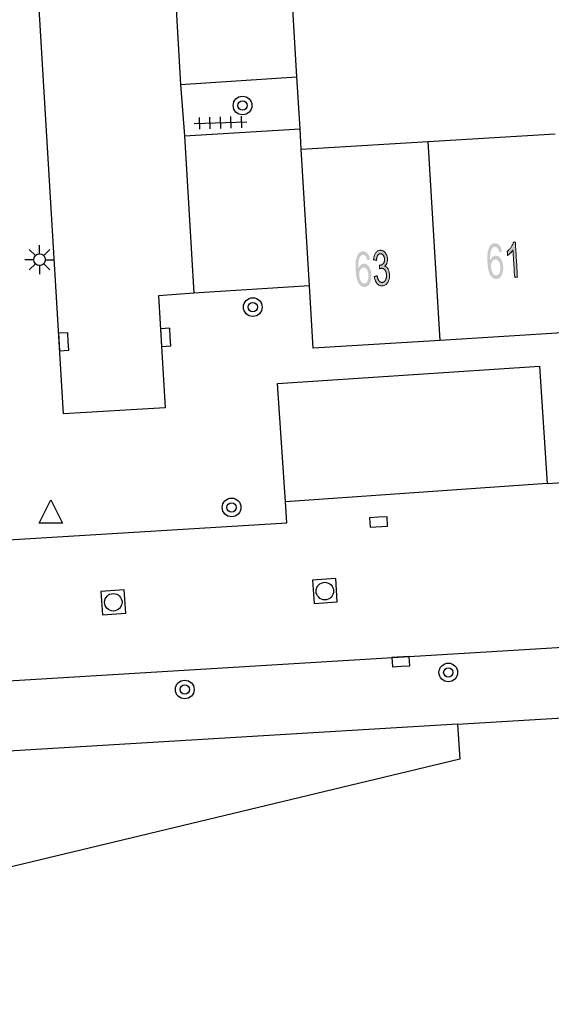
# Model space of a CAD drawing. Header units: metres. Extents: x 134521 to 134907, y 396000 to 396359.
# Tile 74 of 135: x 134794 to 134816, y 396087 to 396130. Entities that reach past the tile are written whole.
import ezdxf

# ---------------------------------------------------------------- set-up
doc = ezdxf.new("R2010")
doc.units = ezdxf.units.M
doc.header["$MEASUREMENT"] = 0

msp = doc.modelspace()

# ---------------------------------------------------------------- hatches: boundary and pattern name
at = {"linetype": 'Continuous', "lineweight": 0, "extrusion": (0, 0, -1)}
h = msp.add_hatch(color=251, dxfattribs=at)
edge = h.paths.add_edge_path()
edge.add_line((-134815.04, 396118.598), (-134814.918, 396118.59))
edge.add_line((-134814.918, 396118.59), (-134814.846, 396119.761))
edge.add_spline(control_points=[(-134814.846, 396119.761), (-134814.806, 396119.695), (-134814.738, 396119.627), (-134814.67, 396119.56), (-134814.615, 396119.525)], knot_values=[0, 0, 0, 0.5, 0.5, 1, 1, 1], degree=2, periodic=0)
edge.add_line((-134814.615, 396119.525), (-134814.604, 396119.702))
edge.add_spline(control_points=[(-134814.604, 396119.702), (-134814.702, 396119.781), (-134814.773, 396119.889), (-134814.843, 396119.997), (-134814.869, 396120.096)], knot_values=[0, 0, 0, 0.5, 0.5, 1, 1, 1], degree=2, periodic=0)
edge.add_line((-134814.869, 396120.096), (-134814.948, 396120.1))
edge.add_line((-134814.948, 396120.1), (-134815.04, 396118.598))
h = msp.add_hatch(color=251, dxfattribs=at)
edge = h.paths.add_edge_path()
edge.add_line((-134808.726, 396119.347), (-134808.605, 396119.325))
edge.add_spline(control_points=[(-134808.605, 396119.325), (-134808.582, 396119.433), (-134808.549, 396119.48), (-134808.495, 396119.556), (-134808.422, 396119.552), (-134808.363, 396119.548), (-134808.321, 396119.497), (-134808.267, 396119.43), (-134808.241, 396119.306), (-134808.215, 396119.183), (-134808.227, 396118.958), (-134808.265, 396119.062), (-134808.326, 396119.114), (-134808.388, 396119.167), (-134808.458, 396119.172), (-134808.581, 396119.179), (-134808.675, 396119.049), (-134808.769, 396118.919), (-134808.782, 396118.704), (-134808.791, 396118.564), (-134808.757, 396118.44), (-134808.724, 396118.317), (-134808.657, 396118.248), (-134808.59, 396118.18), (-134808.5, 396118.174), (-134808.347, 396118.165), (-134808.24, 396118.328), (-134808.133, 396118.491), (-134808.11, 396118.879), (-134808.084, 396119.313), (-134808.179, 396119.516), (-134808.262, 396119.693), (-134808.42, 396119.703), (-134808.538, 396119.71), (-134808.619, 396119.615), (-134808.7, 396119.521), (-134808.726, 396119.347)], knot_values=[0, 0, 0, 0.055556, 0.055556, 0.111111, 0.111111, 0.166667, 0.166667, 0.222222, 0.222222, 0.277778, 0.277778, 0.333333, 0.333333, 0.388889, 0.388889, 0.444444, 0.444444, 0.5, 0.5, 0.555556, 0.555556, 0.611111, 0.611111, 0.666667, 0.666667, 0.722222, 0.722222, 0.777778, 0.777778, 0.833333, 0.833333, 0.888889, 0.888889, 0.944444, 0.944444, 1, 1, 1], degree=2, periodic=0)
edge = h.paths.add_edge_path(flags=16)
edge.add_spline(control_points=[(-134808.263, 396118.672), (-134808.269, 396118.577), (-134808.301, 396118.492), (-134808.333, 396118.407), (-134808.384, 396118.364), (-134808.435, 396118.321), (-134808.488, 396118.325), (-134808.566, 396118.329), (-134808.616, 396118.427), (-134808.666, 396118.524), (-134808.657, 396118.686), (-134808.647, 396118.841), (-134808.587, 396118.927), (-134808.527, 396119.013), (-134808.443, 396119.008), (-134808.36, 396119.003), (-134808.307, 396118.91), (-134808.255, 396118.817), (-134808.263, 396118.672)], knot_values=[0, 0, 0, 0.111111, 0.111111, 0.222222, 0.222222, 0.333333, 0.333333, 0.444444, 0.444444, 0.555556, 0.555556, 0.666667, 0.666667, 0.777778, 0.777778, 0.888889, 0.888889, 1, 1, 1], degree=2, periodic=0)
h = msp.add_hatch(color=251, dxfattribs=at)
edge = h.paths.add_edge_path()
edge.add_line((-134808.909, 396118.623), (-134809.03, 396118.654))
edge.add_spline(control_points=[(-134809.03, 396118.654), (-134809.061, 396118.499), (-134809.116, 396118.433), (-134809.17, 396118.367), (-134809.243, 396118.371), (-134809.33, 396118.376), (-134809.384, 396118.47), (-134809.438, 396118.563), (-134809.43, 396118.696), (-134809.423, 396118.823), (-134809.362, 396118.902), (-134809.302, 396118.981), (-134809.217, 396118.975), (-134809.183, 396118.973), (-134809.132, 396118.95)], knot_values=[0, 0, 0, 0.142857, 0.142857, 0.285714, 0.285714, 0.428571, 0.428571, 0.571429, 0.571429, 0.714286, 0.714286, 0.857143, 0.857143, 1, 1, 1], degree=2, periodic=0)
edge.add_line((-134809.132, 396118.95), (-134809.136, 396119.112))
edge.add_spline(control_points=[(-134809.136, 396119.112), (-134809.148, 396119.11), (-134809.156, 396119.111), (-134809.234, 396119.115), (-134809.293, 396119.18), (-134809.352, 396119.245), (-134809.344, 396119.373), (-134809.338, 396119.474), (-134809.289, 396119.537), (-134809.239, 396119.601), (-134809.167, 396119.597), (-134809.095, 396119.592), (-134809.052, 396119.522), (-134809.008, 396119.451), (-134809.003, 396119.315)], knot_values=[0, 0, 0, 0.142857, 0.142857, 0.285714, 0.285714, 0.428571, 0.428571, 0.571429, 0.571429, 0.714286, 0.714286, 0.857143, 0.857143, 1, 1, 1], degree=2, periodic=0)
edge.add_line((-134809.003, 396119.315), (-134808.878, 396119.341))
edge.add_spline(control_points=[(-134808.878, 396119.341), (-134808.89, 396119.527), (-134808.963, 396119.634), (-134809.037, 396119.74), (-134809.155, 396119.747), (-134809.237, 396119.752), (-134809.309, 396119.704), (-134809.381, 396119.655), (-134809.423, 396119.567), (-134809.465, 396119.478), (-134809.471, 396119.376), (-134809.477, 396119.279), (-134809.447, 396119.198), (-134809.417, 396119.116), (-134809.352, 396119.065), (-134809.442, 396119.04), (-134809.497, 396118.946), (-134809.551, 396118.853), (-134809.56, 396118.708), (-134809.572, 396118.512), (-134809.485, 396118.37), (-134809.398, 396118.228), (-134809.252, 396118.219), (-134809.121, 396118.211), (-134809.027, 396118.324), (-134808.933, 396118.436), (-134808.909, 396118.623)], knot_values=[0, 0, 0, 0.076923, 0.076923, 0.153846, 0.153846, 0.230769, 0.230769, 0.307692, 0.307692, 0.384615, 0.384615, 0.461538, 0.461538, 0.538462, 0.538462, 0.615385, 0.615385, 0.692308, 0.692308, 0.769231, 0.769231, 0.846154, 0.846154, 0.923077, 0.923077, 1, 1, 1], degree=2, periodic=0)
h = msp.add_hatch(color=251, dxfattribs=at)
edge = h.paths.add_edge_path()
edge.add_line((-134814.371, 396119.691), (-134814.251, 396119.668))
edge.add_spline(control_points=[(-134814.251, 396119.668), (-134814.228, 396119.776), (-134814.195, 396119.824), (-134814.14, 396119.9), (-134814.067, 396119.895), (-134814.008, 396119.892), (-134813.966, 396119.84), (-134813.913, 396119.773), (-134813.887, 396119.65), (-134813.861, 396119.526), (-134813.873, 396119.301), (-134813.911, 396119.405), (-134813.972, 396119.458), (-134814.033, 396119.511), (-134814.104, 396119.515), (-134814.226, 396119.523), (-134814.321, 396119.393), (-134814.415, 396119.263), (-134814.428, 396119.048), (-134814.437, 396118.907), (-134814.404, 396118.784), (-134814.371, 396118.661), (-134814.304, 396118.592), (-134814.237, 396118.523), (-134814.147, 396118.518), (-134813.994, 396118.508), (-134813.886, 396118.671), (-134813.779, 396118.834), (-134813.756, 396119.222), (-134813.729, 396119.656), (-134813.824, 396119.86), (-134813.907, 396120.037), (-134814.065, 396120.046), (-134814.183, 396120.054), (-134814.264, 396119.959), (-134814.346, 396119.865), (-134814.371, 396119.691)], knot_values=[0, 0, 0, 0.055556, 0.055556, 0.111111, 0.111111, 0.166667, 0.166667, 0.222222, 0.222222, 0.277778, 0.277778, 0.333333, 0.333333, 0.388889, 0.388889, 0.444444, 0.444444, 0.5, 0.5, 0.555556, 0.555556, 0.611111, 0.611111, 0.666667, 0.666667, 0.722222, 0.722222, 0.777778, 0.777778, 0.833333, 0.833333, 0.888889, 0.888889, 0.944444, 0.944444, 1, 1, 1], degree=2, periodic=0)
edge = h.paths.add_edge_path(flags=16)
edge.add_spline(control_points=[(-134813.91, 396119.015), (-134813.915, 396118.92), (-134813.948, 396118.835), (-134813.98, 396118.75), (-134814.031, 396118.707), (-134814.082, 396118.665), (-134814.135, 396118.668), (-134814.213, 396118.673), (-134814.263, 396118.77), (-134814.313, 396118.868), (-134814.303, 396119.029), (-134814.293, 396119.185), (-134814.233, 396119.271), (-134814.172, 396119.357), (-134814.088, 396119.351), (-134814.005, 396119.346), (-134813.953, 396119.253), (-134813.901, 396119.161), (-134813.91, 396119.015)], knot_values=[0, 0, 0, 0.111111, 0.111111, 0.222222, 0.222222, 0.333333, 0.333333, 0.444444, 0.444444, 0.555556, 0.555556, 0.666667, 0.666667, 0.777778, 0.777778, 0.888889, 0.888889, 1, 1, 1], degree=2, periodic=0)

# ---------------------------------------------------------------- linework, layer by layer
at = {"color": 251}
for p, q in [((134795.595, 396112.748), (134793.73, 396143.81)), ((134805.597, 396127.173), (134805.197, 396133.874)), ((134800.223, 396133.567), (134800.609, 396126.843)), ((134800.609, 396126.843), (134805.597, 396127.173)), ((134800.609, 396126.843), (134800.785, 396124.642)), ((134805.729, 396124.945), (134805.597, 396127.173)), ((134801.2, 396125.177), (134803.448, 396125.253)), ((134801.433, 396124.935), (134801.416, 396125.434)), ((134801.883, 396124.95), (134801.866, 396125.45)), ((134802.333, 396124.965), (134802.315, 396125.465)), ((134802.782, 396124.98), (134802.765, 396125.48)), ((134803.232, 396124.996), (134803.215, 396125.495)), ((134800.785, 396124.642), (134805.729, 396124.945)), ((134805.78, 396124.08), (134805.729, 396124.945)), ((134811.217, 396124.409), (134816.661, 396124.739)), ((134800.785, 396124.642), (134801.172, 396117.91)), ((134805.78, 396124.08), (134811.217, 396124.409)), ((134811.734, 396115.891), (134811.217, 396124.409)), ((134806.128, 396118.229), (134805.78, 396124.08)), ((134794.394, 396119.522), (134794.129, 396119.787)), ((134794.571, 396119.595), (134794.571, 396119.97)), ((134794.748, 396119.522), (134795.013, 396119.787)), ((134794.321, 396119.345), (134793.946, 396119.345)), ((134794.821, 396119.345), (134795.196, 396119.345)), ((134794.394, 396119.168), (134794.129, 396118.903)), ((134794.571, 396119.095), (134794.571, 396118.72)), ((134795.013, 396118.903), (134794.748, 396119.168)), ((134806.128, 396118.229), (134801.172, 396117.91)), ((134806.29, 396115.561), (134806.128, 396118.229)), ((134801.172, 396117.91), (134799.66, 396117.791)), ((134799.66, 396117.791), (134799.952, 396113.007)), ((134811.734, 396115.891), (134806.29, 396115.561)), ((134817.178, 396116.221), (134811.734, 396115.891)), ((134804.762, 396114.046), (134815.977, 396114.783)), ((134815.977, 396114.783), (134816.319, 396109.757)), ((134805.103, 396108.969), (134804.762, 396114.046)), ((134799.952, 396113.007), (134795.595, 396112.748)), ((134816.319, 396109.757), (134805.103, 396108.969)), ((134816.319, 396109.757), (134818.497, 396109.91)), ((134794.553, 396108.056), (134795.053, 396109.056)), ((134795.053, 396109.056), (134795.553, 396108.056)), ((134805.163, 396108.081), (134805.103, 396108.969)), ((134789.404, 396107.108), (134805.163, 396108.081)), ((134795.553, 396108.056), (134794.553, 396108.056)), ((134764.648, 396099.56), (134847.288, 396104.613)), ((134812.47, 396099.46), (134851.197, 396101.781)), ((134812.47, 396099.46), (134768.22, 396096.8)), ((134812.47, 396099.46), (134812.57, 396097.95)), ((134812.57, 396097.95), (134768.78, 396087.46))]:
    msp.add_line(p, q, dxfattribs=at)
at = {"color": 251, "flags": 128}
for points in [[(134800.167, 396116.033), (134800.144, 396116.407), (134799.745, 396116.382), (134799.791, 396115.634), (134800.19, 396115.659), (134800.167, 396116.033)], [(134795.803, 396115.845), (134795.78, 396116.219), (134795.381, 396116.194), (134795.427, 396115.446), (134795.826, 396115.471), (134795.803, 396115.845)], [(134809.082, 396108.314), (134808.708, 396108.293), (134808.73, 396107.894), (134809.479, 396107.936), (134809.456, 396108.335), (134809.082, 396108.314)], [(134810.055, 396101.937), (134810.429, 396101.959), (134810.406, 396102.358), (134809.657, 396102.314), (134809.681, 396101.915), (134810.055, 396101.937)]]:
    msp.add_lwpolyline(points, dxfattribs=at)
for points in [[(134806.326, 396104.622), (134807.324, 396104.688), (134807.258, 396105.686), (134806.26, 396105.62)], [(134797.262, 396104.144), (134798.26, 396104.21), (134798.194, 396105.208), (134797.196, 396105.142)]]:
    msp.add_lwpolyline(points, close=True, dxfattribs=at)
at = {"color": 251}
for centre, radius in [((134803.265, 396125.947), 0.4), ((134803.265, 396125.947), 0.2), ((134794.571, 396119.345), 0.25), ((134803.704, 396117.315), 0.4), ((134803.704, 396117.315), 0.2), ((134802.796, 396108.736), 0.4), ((134802.796, 396108.736), 0.2), ((134806.792, 396105.154), 0.375), ((134797.728, 396104.676), 0.375), ((134812.078, 396101.671), 0.4), ((134812.078, 396101.671), 0.2), ((134800.789, 396100.94), 0.4), ((134800.789, 396100.94), 0.2)]:
    msp.add_circle(centre, radius, dxfattribs=at)
at = {"color": 251, "linetype": 'Continuous', "lineweight": 0}
for points, knots in [([(134815.04, 396118.598), (134814.979, 396118.594), (134814.918, 396118.59), (134814.882, 396119.176), (134814.846, 396119.761), (134814.806, 396119.695), (134814.738, 396119.627), (134814.67, 396119.56), (134814.615, 396119.525), (134814.609, 396119.613), (134814.604, 396119.702), (134814.702, 396119.781), (134814.773, 396119.889), (134814.843, 396119.997), (134814.869, 396120.096), (134814.909, 396120.098), (134814.948, 396120.1), (134814.994, 396119.349), (134815.04, 396118.598)], [0, 0, 0, 0.1, 0.1, 0.2, 0.2, 0.3, 0.3, 0.4, 0.4, 0.6, 0.6, 0.7, 0.7, 0.8, 0.8, 0.9, 0.9, 1, 1, 1]), ([(134808.909, 396118.623), (134808.97, 396118.638), (134809.03, 396118.654), (134809.061, 396118.499), (134809.116, 396118.433), (134809.17, 396118.367), (134809.243, 396118.371), (134809.33, 396118.376), (134809.384, 396118.47), (134809.438, 396118.563), (134809.43, 396118.696), (134809.423, 396118.823), (134809.362, 396118.902), (134809.302, 396118.981), (134809.217, 396118.975), (134809.183, 396118.973), (134809.132, 396118.95), (134809.134, 396119.031), (134809.136, 396119.112), (134809.148, 396119.11), (134809.156, 396119.111), (134809.234, 396119.115), (134809.293, 396119.18), (134809.352, 396119.245), (134809.344, 396119.373), (134809.338, 396119.474), (134809.289, 396119.537), (134809.239, 396119.601), (134809.167, 396119.597), (134809.095, 396119.592), (134809.052, 396119.522), (134809.008, 396119.451), (134809.003, 396119.315), (134808.941, 396119.328), (134808.878, 396119.341), (134808.89, 396119.527), (134808.963, 396119.634), (134809.037, 396119.74), (134809.155, 396119.747), (134809.237, 396119.752), (134809.309, 396119.704), (134809.381, 396119.655), (134809.423, 396119.567), (134809.465, 396119.478), (134809.471, 396119.376), (134809.477, 396119.279), (134809.447, 396119.198), (134809.417, 396119.116), (134809.352, 396119.065), (134809.442, 396119.04), (134809.497, 396118.946), (134809.551, 396118.853), (134809.56, 396118.708), (134809.572, 396118.512), (134809.485, 396118.37), (134809.398, 396118.228), (134809.252, 396118.219), (134809.121, 396118.211), (134809.027, 396118.324), (134808.933, 396118.436), (134808.909, 396118.623)], [0, 0, 0, 0.166667, 0.166667, 0.190476, 0.190476, 0.214286, 0.214286, 0.238095, 0.238095, 0.261905, 0.261905, 0.285714, 0.285714, 0.309524, 0.309524, 0.333333, 0.333333, 0.5, 0.5, 0.52381, 0.52381, 0.547619, 0.547619, 0.571429, 0.571429, 0.595238, 0.595238, 0.619048, 0.619048, 0.642857, 0.642857, 0.666667, 0.666667, 0.833333, 0.833333, 0.846154, 0.846154, 0.858974, 0.858974, 0.871795, 0.871795, 0.884615, 0.884615, 0.897436, 0.897436, 0.910256, 0.910256, 0.923077, 0.923077, 0.935897, 0.935897, 0.948718, 0.948718, 0.961538, 0.961538, 0.974359, 0.974359, 0.987179, 0.987179, 1, 1, 1])]:
    msp.add_open_spline(points, degree=2, knots=knots, dxfattribs=at)

doc.saveas('drawing.dxf')
